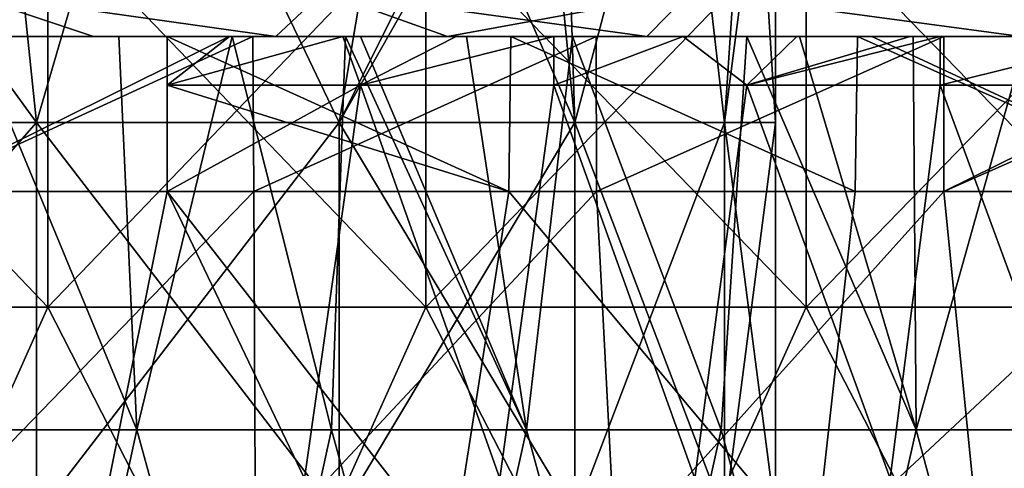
# Model space of a CAD drawing. Header units: inches. Extents: x -3.56 to 3.56, y -0.38 to 0.62.
# Tile 96 of 256: x -0.99 to -0.79, y 0.04 to 0.13. Entities that reach past the tile are written whole.
import ezdxf

# ---------------------------------------------------------------- set-up
doc = ezdxf.new("R2010")
doc.units = ezdxf.units.IN
doc.header["$LTSCALE"] = 65.185185
doc.header["$MEASUREMENT"] = 0
for name, color, linetype in [('10', 7, 'CONTINUOUS'), ('2', 7, 'CONTINUOUS'), ('36', 7, 'CONTINUOUS'), ('37', 7, 'CONTINUOUS'), ('52', 7, 'CONTINUOUS'), ('53', 7, 'CONTINUOUS'), ('54', 7, 'CONTINUOUS'), ('55', 7, 'CONTINUOUS'), ('57', 7, 'CONTINUOUS'), ('9', 7, 'CONTINUOUS')]:
    doc.layers.add(name, color=color, linetype=linetype)

msp = doc.modelspace()

# ---------------------------------------------------------------- linework, layer by layer
at = {"layer": '10', "color": 13, "linetype": 'Continuous', "true_color": 0xd67263}
for points in [[(-1.01591, 0.125, 2.14675), (-0.95179, 0.125, 2.17592), (-1.01567, 0.0935, 2.14687), (-1.01591, 0.125, 2.14675)], [(-0.95179, 0.125, 2.17592), (-0.94699, 0.125, 2.17801), (-1.01567, 0.0935, 2.14687), (-0.95179, 0.125, 2.17592)], [(-1.01567, 0.0935, 2.14687), (-0.94699, 0.125, 2.17801), (-0.94677, 0.0935, 2.17813), (-1.01567, 0.0935, 2.14687)], [(-0.89442, 0.125, -2.20011), (-0.9644, 0.125, -2.17038), (-0.89478, 0.0935, -2.2), (-0.89442, 0.125, -2.20011)], [(-0.89478, 0.0935, -2.2), (-0.9644, 0.125, -2.17038), (-0.9644, 0.11516, -2.17038), (-0.89478, 0.0935, -2.2)], [(-0.94699, 0.125, 2.17801), (-0.87702, 0.125, 2.20711), (-0.94677, 0.0935, 2.17813), (-0.94699, 0.125, 2.17801)], [(-0.94677, 0.0935, 2.17813), (-0.87702, 0.125, 2.20711), (-0.87692, 0.0935, 2.20718), (-0.94677, 0.0935, 2.17813)], [(-0.82426, 0.0935, -2.22738), (-0.89442, 0.125, -2.20011), (-0.89478, 0.0935, -2.2), (-0.82426, 0.0935, -2.22738)], [(-0.8238, 0.125, -2.22752), (-0.89442, 0.125, -2.20011), (-0.82426, 0.0935, -2.22738), (-0.8238, 0.125, -2.22752)], [(-0.87702, 0.125, 2.20711), (-0.80621, 0.125, 2.23397), (-0.87692, 0.0935, 2.20718), (-0.87702, 0.125, 2.20711)], [(-0.87692, 0.0935, 2.20718), (-0.80621, 0.125, 2.23397), (-0.80617, 0.0935, 2.23399), (-0.87692, 0.0935, 2.20718)], [(-0.7529, 0.0935, -2.2525), (-0.8238, 0.125, -2.22752), (-0.82426, 0.0935, -2.22738), (-0.7529, 0.0935, -2.2525)], [(-0.82088, 0.125, -2.2286), (-0.8238, 0.125, -2.22752), (-0.7529, 0.0935, -2.2525), (-0.82088, 0.125, -2.2286)], [(-0.75254, 0.125, -2.25261), (-0.82088, 0.125, -2.2286), (-0.7529, 0.0935, -2.2525), (-0.75254, 0.125, -2.25261)], [(-0.80621, 0.125, 2.23397), (-0.74223, 0.125, 2.25604), (-0.80617, 0.0935, 2.23399), (-0.80621, 0.125, 2.23397)], [(-0.74223, 0.125, 2.25604), (-0.73476, 0.125, 2.25848), (-0.80617, 0.0935, 2.23399), (-0.74223, 0.125, 2.25604)], [(-0.80617, 0.0935, 2.23399), (-0.73476, 0.125, 2.25848), (-0.73461, 0.0935, 2.25853), (-0.80617, 0.0935, 2.23399)], [(-0.9644, 0.0935, -2.17038), (-0.89478, 0.0935, -2.2), (-0.9644, 0.11516, -2.17038), (-0.9644, 0.0935, -2.17038)]]:
    msp.add_3dface(points, dxfattribs=at)
at = {"layer": '2', "color": 13, "linetype": 'Continuous', "true_color": 0xd67263}
for points in [[(-0.98869, 0.06998, -3.42256), (-1.0652, 0.06998, -3.39952), (-0.98869, 0.15006, -3.42256), (-0.98869, 0.06998, -3.42256)], [(-0.98869, 0.15006, -3.42256), (-1.0652, 0.06998, -3.39952), (-1.0652, 0.15006, -3.39952), (-0.98869, 0.15006, -3.42256)], [(-1.0652, 0.06998, 3.39952), (-0.98869, 0.06998, 3.42256), (-1.0652, 0.15006, 3.39952), (-1.0652, 0.06998, 3.39952)], [(-1.0652, 0.15006, 3.39952), (-0.98869, 0.06998, 3.42256), (-0.98869, 0.15006, 3.42256), (-1.0652, 0.15006, 3.39952)], [(-0.91169, 0.06998, -3.44387), (-0.98869, 0.06998, -3.42256), (-0.91169, 0.15006, -3.44387), (-0.91169, 0.06998, -3.44387)], [(-0.91169, 0.15006, -3.44387), (-0.98869, 0.06998, -3.42256), (-0.98869, 0.15006, -3.42256), (-0.91169, 0.15006, -3.44387)], [(-0.98869, 0.06998, 3.42256), (-0.91169, 0.06998, 3.44387), (-0.98869, 0.15006, 3.42256), (-0.98869, 0.06998, 3.42256)], [(-0.98869, 0.15006, 3.42256), (-0.91169, 0.06998, 3.44387), (-0.91169, 0.15006, 3.44387), (-0.98869, 0.15006, 3.42256)], [(-0.83423, 0.06998, -3.46345), (-0.91169, 0.06998, -3.44387), (-0.83423, 0.15006, -3.46345), (-0.83423, 0.06998, -3.46345)], [(-0.83423, 0.15006, -3.46345), (-0.91169, 0.06998, -3.44387), (-0.91169, 0.15006, -3.44387), (-0.83423, 0.15006, -3.46345)], [(-0.91169, 0.06998, 3.44387), (-0.83423, 0.06998, 3.46345), (-0.91169, 0.15006, 3.44387), (-0.91169, 0.06998, 3.44387)], [(-0.91169, 0.15006, 3.44387), (-0.83423, 0.06998, 3.46345), (-0.83423, 0.15006, 3.46345), (-0.91169, 0.15006, 3.44387)], [(-0.75635, 0.06998, -3.48128), (-0.83423, 0.06998, -3.46345), (-0.75635, 0.15006, -3.48128), (-0.75635, 0.06998, -3.48128)], [(-0.75635, 0.15006, -3.48128), (-0.83423, 0.06998, -3.46345), (-0.83423, 0.15006, -3.46345), (-0.75635, 0.15006, -3.48128)], [(-0.83423, 0.06998, 3.46345), (-0.75635, 0.06998, 3.48128), (-0.83423, 0.15006, 3.46345), (-0.83423, 0.06998, 3.46345)], [(-0.83423, 0.15006, 3.46345), (-0.75635, 0.06998, 3.48128), (-0.75635, 0.15006, 3.48128), (-0.83423, 0.15006, 3.46345)], [(-0.98869, 0.06998, -3.42256), (-1.02457, -0.0101, -3.41199), (-1.0652, 0.06998, -3.39952), (-0.98869, 0.06998, -3.42256)], [(-1.0652, 0.06998, 3.39952), (-1.02457, -0.0101, 3.41199), (-0.98869, 0.06998, 3.42256), (-1.0652, 0.06998, 3.39952)], [(-0.94776, -0.0101, -3.43412), (-1.02457, -0.0101, -3.41199), (-0.98869, 0.06998, -3.42256), (-0.94776, -0.0101, -3.43412)], [(-1.02457, -0.0101, 3.41199), (-0.94776, -0.0101, 3.43412), (-0.98869, 0.06998, 3.42256), (-1.02457, -0.0101, 3.41199)], [(-0.91169, 0.06998, -3.44387), (-0.94776, -0.0101, -3.43412), (-0.98869, 0.06998, -3.42256), (-0.91169, 0.06998, -3.44387)], [(-0.98869, 0.06998, 3.42256), (-0.94776, -0.0101, 3.43412), (-0.91169, 0.06998, 3.44387), (-0.98869, 0.06998, 3.42256)], [(-0.87046, -0.0101, -3.45452), (-0.94776, -0.0101, -3.43412), (-0.91169, 0.06998, -3.44387), (-0.87046, -0.0101, -3.45452)], [(-0.94776, -0.0101, 3.43412), (-0.87046, -0.0101, 3.45452), (-0.91169, 0.06998, 3.44387), (-0.94776, -0.0101, 3.43412)], [(-0.83423, 0.06998, -3.46345), (-0.87046, -0.0101, -3.45452), (-0.91169, 0.06998, -3.44387), (-0.83423, 0.06998, -3.46345)], [(-0.91169, 0.06998, 3.44387), (-0.87046, -0.0101, 3.45452), (-0.83423, 0.06998, 3.46345), (-0.91169, 0.06998, 3.44387)], [(-0.79273, -0.0101, -3.47318), (-0.87046, -0.0101, -3.45452), (-0.83423, 0.06998, -3.46345), (-0.79273, -0.0101, -3.47318)], [(-0.87046, -0.0101, 3.45452), (-0.79273, -0.0101, 3.47318), (-0.83423, 0.06998, 3.46345), (-0.87046, -0.0101, 3.45452)], [(-0.75635, 0.06998, -3.48128), (-0.79273, -0.0101, -3.47318), (-0.83423, 0.06998, -3.46345), (-0.75635, 0.06998, -3.48128)], [(-0.83423, 0.06998, 3.46345), (-0.79273, -0.0101, 3.47318), (-0.75635, 0.06998, 3.48128), (-0.83423, 0.06998, 3.46345)]]:
    msp.add_3dface(points, dxfattribs=at)
at = {"layer": '36', "color": 13, "linetype": 'Continuous', "true_color": 0xd67263}
for points in [[(-1.04925, 0.1875, -3.2695), (-1.06133, 0.1075, -3.27154), (-0.99101, 0.1075, -3.25089), (-1.04925, 0.1875, -3.2695)], [(-0.99936, 0.1875, -3.25452), (-1.04925, 0.1875, -3.2695), (-0.99101, 0.1075, -3.25089), (-0.99936, 0.1875, -3.25452)], [(-0.96765, 0.1875, -3.23871), (-0.99936, 0.1875, -3.25452), (-0.99101, 0.1075, -3.25089), (-0.96765, 0.1875, -3.23871)], [(-0.96765, 0.1875, -3.23871), (-0.99101, 0.1075, -3.25089), (-0.92935, 0.1075, -3.21127), (-0.96765, 0.1875, -3.23871)], [(-0.91598, 0.1875, -3.19879), (-0.96765, 0.1875, -3.23871), (-0.92935, 0.1075, -3.21127), (-0.91598, 0.1875, -3.19879)], [(-0.91598, 0.1875, -3.19879), (-0.92935, 0.1075, -3.21127), (-0.88135, 0.1075, -3.15588), (-0.91598, 0.1875, -3.19879)], [(-0.88928, 0.1875, -3.16748), (-0.91598, 0.1875, -3.19879), (-0.88135, 0.1075, -3.15588), (-0.88928, 0.1875, -3.16748)], [(-0.88385, 0.1875, -3.15968), (-0.88928, 0.1875, -3.16748), (-0.88135, 0.1075, -3.15588), (-0.88385, 0.1875, -3.15968)], [(-0.86009, 0.1875, -3.11514), (-0.88385, 0.1875, -3.15968), (-0.88135, 0.1075, -3.15588), (-0.86009, 0.1875, -3.11514)], [(-0.86009, 0.1875, -3.11514), (-0.88135, 0.1075, -3.15588), (-0.85091, 0.1075, -3.08921), (-0.86009, 0.1875, -3.11514)], [(-0.8455, 0.1875, -3.06717), (-0.86009, 0.1875, -3.11514), (-0.85091, 0.1075, -3.08921), (-0.8455, 0.1875, -3.06717)], [(-0.84048, 0.1075, -3.01666), (-0.8455, 0.1875, -3.06717), (-0.85091, 0.1075, -3.08921), (-0.84048, 0.1075, -3.01666)], [(-0.84048, 0.1875, -3.01666), (-0.8455, 0.1875, -3.06717), (-0.84048, 0.1075, -3.01666), (-0.84048, 0.1875, -3.01666)], [(-1.06133, 0.02742, -3.27154), (-0.99101, 0.02742, -3.25089), (-1.06133, 0.1075, -3.27154), (-1.06133, 0.02742, -3.27154)], [(-1.06133, 0.1075, -3.27154), (-0.99101, 0.02742, -3.25089), (-0.99101, 0.1075, -3.25089), (-1.06133, 0.1075, -3.27154)], [(-0.99101, 0.02742, -3.25089), (-0.92935, 0.02742, -3.21127), (-0.99101, 0.1075, -3.25089), (-0.99101, 0.02742, -3.25089)], [(-0.99101, 0.1075, -3.25089), (-0.92935, 0.02742, -3.21127), (-0.92935, 0.1075, -3.21127), (-0.99101, 0.1075, -3.25089)], [(-0.92935, 0.02742, -3.21127), (-0.88135, 0.02742, -3.15588), (-0.92935, 0.1075, -3.21127), (-0.92935, 0.02742, -3.21127)], [(-0.92935, 0.1075, -3.21127), (-0.88135, 0.02742, -3.15588), (-0.88135, 0.1075, -3.15588), (-0.92935, 0.1075, -3.21127)], [(-0.88135, 0.02742, -3.15588), (-0.85091, 0.02742, -3.08921), (-0.88135, 0.1075, -3.15588), (-0.88135, 0.02742, -3.15588)], [(-0.88135, 0.1075, -3.15588), (-0.85091, 0.02742, -3.08921), (-0.85091, 0.1075, -3.08921), (-0.88135, 0.1075, -3.15588)], [(-0.85091, 0.02742, -3.08921), (-0.84048, 0.02742, -3.01666), (-0.85091, 0.1075, -3.08921), (-0.85091, 0.02742, -3.08921)], [(-0.84048, 0.02742, -3.01666), (-0.84048, 0.1075, -3.01666), (-0.85091, 0.1075, -3.08921), (-0.84048, 0.02742, -3.01666)]]:
    msp.add_3dface(points, dxfattribs=at)
at = {"layer": '37', "color": 13, "linetype": 'Continuous', "true_color": 0xd67263}
for points in [[(-0.99936, 0.1875, -2.7788), (-0.99101, 0.1075, -2.78243), (-1.06133, 0.1075, -2.76178), (-0.99936, 0.1875, -2.7788)], [(-0.99936, 0.1875, -2.7788), (-0.96765, 0.1875, -2.79461), (-0.99101, 0.1075, -2.78243), (-0.99936, 0.1875, -2.7788)], [(-0.96765, 0.1875, -2.79461), (-0.92935, 0.1075, -2.82206), (-0.99101, 0.1075, -2.78243), (-0.96765, 0.1875, -2.79461)], [(-0.96765, 0.1875, -2.79461), (-0.91598, 0.1875, -2.83453), (-0.92935, 0.1075, -2.82206), (-0.96765, 0.1875, -2.79461)], [(-0.91598, 0.1875, -2.83453), (-0.88928, 0.1875, -2.86584), (-0.92935, 0.1075, -2.82206), (-0.91598, 0.1875, -2.83453)], [(-0.88928, 0.1875, -2.86584), (-0.88385, 0.1875, -2.87365), (-0.92935, 0.1075, -2.82206), (-0.88928, 0.1875, -2.86584)], [(-0.88385, 0.1875, -2.87365), (-0.88135, 0.1075, -2.87745), (-0.92935, 0.1075, -2.82206), (-0.88385, 0.1875, -2.87365)], [(-0.88385, 0.1875, -2.87365), (-0.86009, 0.1875, -2.91819), (-0.88135, 0.1075, -2.87745), (-0.88385, 0.1875, -2.87365)], [(-0.86009, 0.1875, -2.91819), (-0.85091, 0.1075, -2.94412), (-0.88135, 0.1075, -2.87745), (-0.86009, 0.1875, -2.91819)], [(-0.86009, 0.1875, -2.91819), (-0.8455, 0.1875, -2.96616), (-0.85091, 0.1075, -2.94412), (-0.86009, 0.1875, -2.91819)], [(-0.8455, 0.1875, -2.96616), (-0.84048, 0.1875, -3.01666), (-0.85091, 0.1075, -2.94412), (-0.8455, 0.1875, -2.96616)], [(-0.84048, 0.1875, -3.01666), (-0.84048, 0.1075, -3.01666), (-0.85091, 0.1075, -2.94412), (-0.84048, 0.1875, -3.01666)], [(-0.99101, 0.02742, -2.78243), (-1.06133, 0.02742, -2.76178), (-0.99101, 0.1075, -2.78243), (-0.99101, 0.02742, -2.78243)], [(-0.99101, 0.1075, -2.78243), (-1.06133, 0.02742, -2.76178), (-1.06133, 0.1075, -2.76178), (-0.99101, 0.1075, -2.78243)], [(-0.92935, 0.02742, -2.82206), (-0.99101, 0.02742, -2.78243), (-0.92935, 0.1075, -2.82206), (-0.92935, 0.02742, -2.82206)], [(-0.92935, 0.1075, -2.82206), (-0.99101, 0.02742, -2.78243), (-0.99101, 0.1075, -2.78243), (-0.92935, 0.1075, -2.82206)], [(-0.88135, 0.02742, -2.87745), (-0.92935, 0.02742, -2.82206), (-0.88135, 0.1075, -2.87745), (-0.88135, 0.02742, -2.87745)], [(-0.88135, 0.1075, -2.87745), (-0.92935, 0.02742, -2.82206), (-0.92935, 0.1075, -2.82206), (-0.88135, 0.1075, -2.87745)], [(-0.85091, 0.02742, -2.94412), (-0.88135, 0.02742, -2.87745), (-0.85091, 0.1075, -2.94412), (-0.85091, 0.02742, -2.94412)], [(-0.85091, 0.1075, -2.94412), (-0.88135, 0.02742, -2.87745), (-0.88135, 0.1075, -2.87745), (-0.85091, 0.1075, -2.94412)], [(-0.84048, 0.1075, -3.01666), (-0.84048, 0.02742, -3.01666), (-0.85091, 0.02742, -2.94412), (-0.84048, 0.1075, -3.01666)], [(-0.84048, 0.1075, -3.01666), (-0.85091, 0.02742, -2.94412), (-0.85091, 0.1075, -2.94412), (-0.84048, 0.1075, -3.01666)]]:
    msp.add_3dface(points, dxfattribs=at)
at = {"layer": '52', "color": 13, "linetype": 'Continuous', "true_color": 0xd67263}
for points in [[(-1.01696, 0.125, -2.45385), (-0.97942, 0.125, -2.46907), (-1.0066, 0.13415, -2.482), (-1.01696, 0.125, -2.45385)], [(-0.97942, 0.125, -2.46907), (-0.94226, 0.125, -2.48348), (-1.0066, 0.13415, -2.482), (-0.97942, 0.125, -2.46907)], [(-0.94226, 0.125, -2.48348), (-0.9326, 0.13415, -2.51074), (-1.0066, 0.13415, -2.482), (-0.94226, 0.125, -2.48348)], [(-0.94226, 0.125, -2.48348), (-0.86668, 0.125, -2.51086), (-0.9326, 0.13415, -2.51074), (-0.94226, 0.125, -2.48348)], [(-0.86668, 0.125, -2.51086), (-0.85779, 0.13415, -2.53727), (-0.9326, 0.13415, -2.51074), (-0.86668, 0.125, -2.51086)], [(-0.86668, 0.125, -2.51086), (-0.79042, 0.125, -2.53592), (-0.85779, 0.13415, -2.53727), (-0.86668, 0.125, -2.51086)], [(-0.79042, 0.125, -2.53592), (-0.78223, 0.13415, -2.56157), (-0.85779, 0.13415, -2.53727), (-0.79042, 0.125, -2.53592)]]:
    msp.add_3dface(points, dxfattribs=at)
at = {"layer": '53', "color": 13, "linetype": 'Continuous', "true_color": 0xd67263}
for points in [[(-0.94226, 0.125, 2.48348), (-1.01696, 0.125, 2.45385), (-1.0066, 0.13415, 2.482), (-0.94226, 0.125, 2.48348)], [(-0.94226, 0.125, 2.48348), (-1.0066, 0.13415, 2.482), (-0.9326, 0.13415, 2.51074), (-0.94226, 0.125, 2.48348)], [(-0.90733, 0.125, 2.49645), (-0.94226, 0.125, 2.48348), (-0.9326, 0.13415, 2.51074), (-0.90733, 0.125, 2.49645)], [(-0.90733, 0.125, 2.49645), (-0.9326, 0.13415, 2.51074), (-0.85779, 0.13415, 2.53727), (-0.90733, 0.125, 2.49645)], [(-0.86668, 0.125, 2.51086), (-0.90733, 0.125, 2.49645), (-0.85779, 0.13415, 2.53727), (-0.86668, 0.125, 2.51086)], [(-0.79042, 0.125, 2.53592), (-0.86668, 0.125, 2.51086), (-0.85779, 0.13415, 2.53727), (-0.79042, 0.125, 2.53592)], [(-0.79042, 0.125, 2.53592), (-0.85779, 0.13415, 2.53727), (-0.78223, 0.13415, 2.56157), (-0.79042, 0.125, 2.53592)]]:
    msp.add_3dface(points, dxfattribs=at)
at = {"layer": '54', "color": 13, "linetype": 'Continuous', "true_color": 0xd67263}
for points in [[(-1.01567, 0.0935, 2.14687), (-0.94677, 0.0935, 2.17813), (-1.01877, 0.01924, 2.17829), (-1.01567, 0.0935, 2.14687)], [(-1.01877, 0.01924, 2.17829), (-0.94677, 0.0935, 2.17813), (-0.94644, 0.01924, 2.21068), (-1.01877, 0.01924, 2.17829)], [(-0.90644, 0.01924, -2.22737), (-0.9644, 0.0935, -2.17038), (-0.97615, 0.03514, -2.19074), (-0.90644, 0.01924, -2.22737)], [(-0.89478, 0.0935, -2.2), (-0.9644, 0.0935, -2.17038), (-0.90644, 0.01924, -2.22737), (-0.89478, 0.0935, -2.2)], [(-0.94677, 0.0935, 2.17813), (-0.87692, 0.0935, 2.20718), (-0.94644, 0.01924, 2.21068), (-0.94677, 0.0935, 2.17813)], [(-0.94644, 0.01924, 2.21068), (-0.87692, 0.0935, 2.20718), (-0.87308, 0.01924, 2.24066), (-0.94644, 0.01924, 2.21068)], [(-0.83255, 0.01924, -2.25603), (-0.89478, 0.0935, -2.2), (-0.90644, 0.01924, -2.22737), (-0.83255, 0.01924, -2.25603)], [(-0.82426, 0.0935, -2.22738), (-0.89478, 0.0935, -2.2), (-0.83255, 0.01924, -2.25603), (-0.82426, 0.0935, -2.22738)], [(-0.87692, 0.0935, 2.20718), (-0.80617, 0.0935, 2.23399), (-0.87308, 0.01924, 2.24066), (-0.87692, 0.0935, 2.20718)], [(-0.87308, 0.01924, 2.24066), (-0.80617, 0.0935, 2.23399), (-0.79877, 0.01924, 2.26822), (-0.87308, 0.01924, 2.24066)], [(-0.7529, 0.0935, -2.2525), (-0.82426, 0.0935, -2.22738), (-0.83255, 0.01924, -2.25603), (-0.7529, 0.0935, -2.2525)], [(-0.75776, 0.01924, -2.28224), (-0.7529, 0.0935, -2.2525), (-0.83255, 0.01924, -2.25603), (-0.75776, 0.01924, -2.28224)], [(-0.80617, 0.0935, 2.23399), (-0.73461, 0.0935, 2.25853), (-0.79877, 0.01924, 2.26822), (-0.80617, 0.0935, 2.23399)], [(-0.79877, 0.01924, 2.26822), (-0.73461, 0.0935, 2.25853), (-0.72359, 0.01924, 2.29331), (-0.79877, 0.01924, 2.26822)]]:
    msp.add_3dface(points, dxfattribs=at)
at = {"layer": '55', "color": 13, "linetype": 'Continuous', "true_color": 0xd67263}
for points in [[(-0.9706, 0.045, -1.18113), (-1.00377, 0.125, -1.23859), (-1.01029, 0.045, -1.24987), (-0.9706, 0.045, -1.18113)], [(-0.97428, 0.125, -1.18751), (-1.00377, 0.125, -1.23859), (-0.9706, 0.045, -1.18113), (-0.97428, 0.125, -1.18751)], [(-0.95117, 0.125, -1.14747), (-0.97428, 0.125, -1.18751), (-0.9706, 0.045, -1.18113), (-0.95117, 0.125, -1.14747)], [(-0.93091, 0.045, -1.11238), (-0.95117, 0.125, -1.14747), (-0.9706, 0.045, -1.18113), (-0.93091, 0.045, -1.11238)], [(-0.92805, 0.125, -1.10743), (-0.95117, 0.125, -1.14747), (-0.93091, 0.045, -1.11238), (-0.92805, 0.125, -1.10743)], [(-0.89122, 0.045, -1.04364), (-0.92805, 0.125, -1.10743), (-0.93091, 0.045, -1.11238), (-0.89122, 0.045, -1.04364)], [(-0.92505, 0.125, -1.10223), (-0.92805, 0.125, -1.10743), (-0.89122, 0.045, -1.04364), (-0.92505, 0.125, -1.10223)], [(-0.90343, 0.125, -1.06479), (-0.92505, 0.125, -1.10223), (-0.89122, 0.045, -1.04364), (-0.90343, 0.125, -1.06479)], [(-0.88182, 0.125, -1.02735), (-0.90343, 0.125, -1.06479), (-0.89122, 0.045, -1.04364), (-0.88182, 0.125, -1.02735)], [(-0.85153, 0.045, -0.9749), (-0.88182, 0.125, -1.02735), (-0.89122, 0.045, -1.04364), (-0.85153, 0.045, -0.9749)], [(-0.84632, 0.125, -0.96587), (-0.88182, 0.125, -1.02735), (-0.85153, 0.045, -0.9749), (-0.84632, 0.125, -0.96587)], [(-0.81184, 0.045, -0.90615), (-0.84632, 0.125, -0.96587), (-0.85153, 0.045, -0.9749), (-0.81184, 0.045, -0.90615)], [(-0.83558, 0.125, -0.94727), (-0.84632, 0.125, -0.96587), (-0.81184, 0.045, -0.90615), (-0.83558, 0.125, -0.94727)], [(-0.81246, 0.125, -0.90723), (-0.83558, 0.125, -0.94727), (-0.81184, 0.045, -0.90615), (-0.81246, 0.125, -0.90723)], [(-0.78935, 0.125, -0.86719), (-0.81246, 0.125, -0.90723), (-0.81184, 0.045, -0.90615), (-0.78935, 0.125, -0.86719)], [(-0.77215, 0.045, -0.83741), (-0.78935, 0.125, -0.86719), (-0.81184, 0.045, -0.90615), (-0.77215, 0.045, -0.83741)], [(-1.02763, -0.03508, -1.27992), (-0.98807, -0.03508, -1.21138), (-1.01029, 0.045, -1.24987), (-1.02763, -0.03508, -1.27992)], [(-0.98807, -0.03508, -1.21138), (-0.9706, 0.045, -1.18113), (-1.01029, 0.045, -1.24987), (-0.98807, -0.03508, -1.21138)], [(-0.98807, -0.03508, -1.21138), (-0.9485, -0.03508, -1.14285), (-0.9706, 0.045, -1.18113), (-0.98807, -0.03508, -1.21138)], [(-0.9485, -0.03508, -1.14285), (-0.93091, 0.045, -1.11238), (-0.9706, 0.045, -1.18113), (-0.9485, -0.03508, -1.14285)], [(-0.9485, -0.03508, -1.14285), (-0.90893, -0.03508, -1.07432), (-0.93091, 0.045, -1.11238), (-0.9485, -0.03508, -1.14285)], [(-0.90893, -0.03508, -1.07432), (-0.89122, 0.045, -1.04364), (-0.93091, 0.045, -1.11238), (-0.90893, -0.03508, -1.07432)], [(-0.90893, -0.03508, -1.07432), (-0.86937, -0.03508, -1.00579), (-0.89122, 0.045, -1.04364), (-0.90893, -0.03508, -1.07432)], [(-0.86937, -0.03508, -1.00579), (-0.85153, 0.045, -0.9749), (-0.89122, 0.045, -1.04364), (-0.86937, -0.03508, -1.00579)], [(-0.86937, -0.03508, -1.00579), (-0.8298, -0.03508, -0.93725), (-0.85153, 0.045, -0.9749), (-0.86937, -0.03508, -1.00579)], [(-0.8298, -0.03508, -0.93725), (-0.81184, 0.045, -0.90615), (-0.85153, 0.045, -0.9749), (-0.8298, -0.03508, -0.93725)], [(-0.8298, -0.03508, -0.93725), (-0.79023, -0.03508, -0.86872), (-0.81184, 0.045, -0.90615), (-0.8298, -0.03508, -0.93725)], [(-0.79023, -0.03508, -0.86872), (-0.77215, 0.045, -0.83741), (-0.81184, 0.045, -0.90615), (-0.79023, -0.03508, -0.86872)]]:
    msp.add_3dface(points, dxfattribs=at)
at = {"layer": '57', "color": 13, "linetype": 'Continuous', "true_color": 0xd67263}
for points in [[(-0.9644, 0.125, -2.17038), (-0.95174, 0.125, -2.14847), (-0.9644, 0.11516, -2.17038), (-0.9644, 0.125, -2.17038)], [(-0.95174, 0.125, -2.14847), (-0.92863, 0.125, -2.10843), (-0.9644, 0.11516, -2.17038), (-0.95174, 0.125, -2.14847)], [(-0.9644, 0.11516, -2.17038), (-0.92863, 0.125, -2.10843), (-0.92503, 0.11516, -2.1022), (-0.9644, 0.11516, -2.17038)], [(-0.92863, 0.125, -2.10843), (-0.90551, 0.125, -2.06839), (-0.92503, 0.11516, -2.1022), (-0.92863, 0.125, -2.10843)], [(-0.90551, 0.125, -2.06839), (-0.88567, 0.125, -2.03402), (-0.92503, 0.11516, -2.1022), (-0.90551, 0.125, -2.06839)], [(-0.88567, 0.125, -2.03402), (-0.88567, 0.11516, -2.03402), (-0.92503, 0.11516, -2.1022), (-0.88567, 0.125, -2.03402)], [(-0.88567, 0.125, -2.03402), (-0.85928, 0.125, -1.98831), (-0.88567, 0.11516, -2.03402), (-0.88567, 0.125, -2.03402)], [(-0.85928, 0.125, -1.98831), (-0.84631, 0.11516, -1.96585), (-0.88567, 0.11516, -2.03402), (-0.85928, 0.125, -1.98831)], [(-0.85928, 0.125, -1.98831), (-0.83616, 0.125, -1.94827), (-0.84631, 0.11516, -1.96585), (-0.85928, 0.125, -1.98831)], [(-0.83616, 0.125, -1.94827), (-0.81304, 0.125, -1.90823), (-0.84631, 0.11516, -1.96585), (-0.83616, 0.125, -1.94827)], [(-0.81304, 0.125, -1.90823), (-0.80694, 0.125, -1.89767), (-0.84631, 0.11516, -1.96585), (-0.81304, 0.125, -1.90823)], [(-0.80694, 0.125, -1.89767), (-0.80694, 0.11516, -1.89767), (-0.84631, 0.11516, -1.96585), (-0.80694, 0.125, -1.89767)], [(-0.80694, 0.125, -1.89767), (-0.76681, 0.125, -1.82815), (-0.80694, 0.11516, -1.89767), (-0.80694, 0.125, -1.89767)], [(-0.76681, 0.125, -1.82815), (-0.76758, 0.11516, -1.82949), (-0.80694, 0.11516, -1.89767), (-0.76681, 0.125, -1.82815)], [(-0.9644, 0.0935, -2.17038), (-0.9644, 0.11516, -2.17038), (-0.92503, 0.11516, -2.1022), (-0.9644, 0.0935, -2.17038)], [(-0.9644, 0.0935, -2.17038), (-0.92503, 0.11516, -2.1022), (-0.93641, 0.03508, -2.12191), (-0.9644, 0.0935, -2.17038)], [(-0.93641, 0.03508, -2.12191), (-0.92503, 0.11516, -2.1022), (-0.89665, 0.03508, -2.05305), (-0.93641, 0.03508, -2.12191)], [(-0.92503, 0.11516, -2.1022), (-0.88567, 0.11516, -2.03402), (-0.89665, 0.03508, -2.05305), (-0.92503, 0.11516, -2.1022)], [(-0.89665, 0.03508, -2.05305), (-0.88567, 0.11516, -2.03402), (-0.8569, 0.03508, -1.98419), (-0.89665, 0.03508, -2.05305)], [(-0.88567, 0.11516, -2.03402), (-0.84631, 0.11516, -1.96585), (-0.8569, 0.03508, -1.98419), (-0.88567, 0.11516, -2.03402)], [(-0.8569, 0.03508, -1.98419), (-0.84631, 0.11516, -1.96585), (-0.81714, 0.03508, -1.91533), (-0.8569, 0.03508, -1.98419)], [(-0.84631, 0.11516, -1.96585), (-0.80694, 0.11516, -1.89767), (-0.81714, 0.03508, -1.91533), (-0.84631, 0.11516, -1.96585)], [(-0.81714, 0.03508, -1.91533), (-0.80694, 0.11516, -1.89767), (-0.77739, 0.03508, -1.84647), (-0.81714, 0.03508, -1.91533)], [(-0.80694, 0.11516, -1.89767), (-0.76758, 0.11516, -1.82949), (-0.77739, 0.03508, -1.84647), (-0.80694, 0.11516, -1.89767)], [(-0.97615, 0.03514, -2.19074), (-0.9644, 0.0935, -2.17038), (-0.93641, 0.03508, -2.12191), (-0.97615, 0.03514, -2.19074)]]:
    msp.add_3dface(points, dxfattribs=at)
at = {"layer": '9', "color": 13, "linetype": 'Continuous', "true_color": 0xd67263}
for points in [[(-0.98895, 0.125, -1.58791), (-1.03518, 0.125, -1.66799), (-1.06112, 0.125, -1.58791), (-0.98895, 0.125, -1.58791)], [(-0.98895, 0.125, -1.58791), (-1.06112, 0.125, -1.58791), (-1.01488, 0.125, -1.50783), (-0.98895, 0.125, -1.58791)], [(-0.98157, 0.125, -2.06839), (-1.02798, 0.125, -2.14847), (-1.05762, 0.125, -2.06839), (-0.98157, 0.125, -2.06839)], [(-0.98157, 0.125, -2.06839), (-1.05762, 0.125, -2.06839), (-1.00962, 0.125, -1.98831), (-0.98157, 0.125, -2.06839)], [(-0.98331, 0.125, -1.82815), (-1.02955, 0.125, -1.90823), (-1.05548, 0.125, -1.82815), (-0.98331, 0.125, -1.82815)], [(-0.98331, 0.125, -1.82815), (-1.05548, 0.125, -1.82815), (-1.00925, 0.125, -1.74807), (-0.98331, 0.125, -1.82815)], [(-1.05504, 0.125, -2.22855), (-1.02798, 0.125, -2.14847), (-0.97698, 0.125, -2.22855), (-1.05504, 0.125, -2.22855)], [(-1.05504, 0.125, -2.22855), (-0.97698, 0.125, -2.22855), (-1.01063, 0.125, -2.30863), (-1.05504, 0.125, -2.22855)], [(-0.96865, 0.125, -1.42775), (-1.01488, 0.125, -1.50783), (-1.04082, 0.125, -1.42775), (-0.96865, 0.125, -1.42775)], [(-0.96865, 0.125, -1.42775), (-1.04082, 0.125, -1.42775), (-0.99458, 0.125, -1.34767), (-0.96865, 0.125, -1.42775)], [(-0.95966, 0.125, 2.33601), (-1.03533, 0.125, 2.25593), (-1.03568, 0.125, 2.33601), (-0.95966, 0.125, 2.33601)], [(-0.95966, 0.125, 2.33601), (-1.03568, 0.125, 2.33601), (-1.02448, 0.125, 2.41609), (-0.95966, 0.125, 2.33601)], [(-0.96205, 0.125, 2.25593), (-1.02319, 0.125, 2.17585), (-1.03533, 0.125, 2.25593), (-0.96205, 0.125, 2.25593)], [(-0.96205, 0.125, 2.25593), (-1.03533, 0.125, 2.25593), (-0.95966, 0.125, 2.33601), (-0.96205, 0.125, 2.25593)], [(-0.96301, 0.125, -1.66799), (-1.00925, 0.125, -1.74807), (-1.03518, 0.125, -1.66799), (-0.96301, 0.125, -1.66799)], [(-0.96301, 0.125, -1.66799), (-1.03518, 0.125, -1.66799), (-0.98895, 0.125, -1.58791), (-0.96301, 0.125, -1.66799)], [(-0.95738, 0.125, -1.90823), (-1.00962, 0.125, -1.98831), (-1.02955, 0.125, -1.90823), (-0.95738, 0.125, -1.90823)], [(-0.95738, 0.125, -1.90823), (-1.02955, 0.125, -1.90823), (-0.98331, 0.125, -1.82815), (-0.95738, 0.125, -1.90823)], [(-0.95174, 0.125, -2.14847), (-0.9644, 0.125, -2.17038), (-1.02798, 0.125, -2.14847), (-0.95174, 0.125, -2.14847)], [(-1.02798, 0.125, -2.14847), (-0.9644, 0.125, -2.17038), (-0.97698, 0.125, -2.22855), (-1.02798, 0.125, -2.14847)], [(-0.95174, 0.125, -2.14847), (-1.02798, 0.125, -2.14847), (-0.98157, 0.125, -2.06839), (-0.95174, 0.125, -2.14847)], [(-0.94567, 0.125, 2.41609), (-0.95966, 0.125, 2.33601), (-1.02448, 0.125, 2.41609), (-0.94567, 0.125, 2.41609)], [(-0.94567, 0.125, 2.41609), (-1.02448, 0.125, 2.41609), (-1.01696, 0.125, 2.45385), (-0.94567, 0.125, 2.41609)], [(-0.95179, 0.125, 2.17592), (-1.01591, 0.125, 2.14675), (-1.02319, 0.125, 2.17585), (-0.95179, 0.125, 2.17592)], [(-0.95179, 0.125, 2.17592), (-1.02319, 0.125, 2.17585), (-0.96205, 0.125, 2.25593), (-0.95179, 0.125, 2.17592)], [(-0.94835, 0.125, -1.26759), (-0.99458, 0.125, -1.34767), (-1.02052, 0.125, -1.26759), (-0.94835, 0.125, -1.26759)], [(-0.94835, 0.125, -1.26759), (-1.02052, 0.125, -1.26759), (-1.00377, 0.125, -1.23859), (-0.94835, 0.125, -1.26759)], [(-1.01696, 0.125, -2.45385), (-1.00681, 0.125, -2.38871), (-0.97942, 0.125, -2.46907), (-1.01696, 0.125, -2.45385)], [(-0.94226, 0.125, 2.48348), (-0.94567, 0.125, 2.41609), (-1.01696, 0.125, 2.45385), (-0.94226, 0.125, 2.48348)], [(-0.94271, 0.125, -1.50783), (-0.98895, 0.125, -1.58791), (-1.01488, 0.125, -1.50783), (-0.94271, 0.125, -1.50783)], [(-0.94271, 0.125, -1.50783), (-1.01488, 0.125, -1.50783), (-0.96865, 0.125, -1.42775), (-0.94271, 0.125, -1.50783)], [(-1.01063, 0.125, -2.30863), (-0.97698, 0.125, -2.22855), (-0.93492, 0.125, -2.30863), (-1.01063, 0.125, -2.30863)], [(-1.01063, 0.125, -2.30863), (-0.93492, 0.125, -2.30863), (-1.00681, 0.125, -2.38871), (-1.01063, 0.125, -2.30863)], [(-0.93445, 0.125, -1.98831), (-0.98157, 0.125, -2.06839), (-1.00962, 0.125, -1.98831), (-0.93445, 0.125, -1.98831)], [(-0.93445, 0.125, -1.98831), (-1.00962, 0.125, -1.98831), (-0.95738, 0.125, -1.90823), (-0.93445, 0.125, -1.98831)], [(-0.93708, 0.125, -1.74807), (-0.98331, 0.125, -1.82815), (-1.00925, 0.125, -1.74807), (-0.93708, 0.125, -1.74807)], [(-0.93708, 0.125, -1.74807), (-1.00925, 0.125, -1.74807), (-0.96301, 0.125, -1.66799), (-0.93708, 0.125, -1.74807)], [(-1.00681, 0.125, -2.38871), (-0.93492, 0.125, -2.30863), (-0.92937, 0.125, -2.38871), (-1.00681, 0.125, -2.38871)], [(-1.00681, 0.125, -2.38871), (-0.92937, 0.125, -2.38871), (-0.97942, 0.125, -2.46907), (-1.00681, 0.125, -2.38871)], [(-0.97428, 0.125, -1.18751), (-0.94835, 0.125, -1.26759), (-1.00377, 0.125, -1.23859), (-0.97428, 0.125, -1.18751)], [(-0.92242, 0.125, -1.34767), (-0.96865, 0.125, -1.42775), (-0.99458, 0.125, -1.34767), (-0.92242, 0.125, -1.34767)], [(-0.92242, 0.125, -1.34767), (-0.99458, 0.125, -1.34767), (-0.94835, 0.125, -1.26759), (-0.92242, 0.125, -1.34767)], [(-0.91678, 0.125, -1.58791), (-0.96301, 0.125, -1.66799), (-0.98895, 0.125, -1.58791), (-0.91678, 0.125, -1.58791)], [(-0.91678, 0.125, -1.58791), (-0.98895, 0.125, -1.58791), (-0.94271, 0.125, -1.50783), (-0.91678, 0.125, -1.58791)], [(-0.91115, 0.125, -1.82815), (-0.95738, 0.125, -1.90823), (-0.98331, 0.125, -1.82815), (-0.91115, 0.125, -1.82815)], [(-0.91115, 0.125, -1.82815), (-0.98331, 0.125, -1.82815), (-0.93708, 0.125, -1.74807), (-0.91115, 0.125, -1.82815)], [(-0.95174, 0.125, -2.14847), (-0.98157, 0.125, -2.06839), (-0.92863, 0.125, -2.10843), (-0.95174, 0.125, -2.14847)], [(-0.90551, 0.125, -2.06839), (-0.92863, 0.125, -2.10843), (-0.98157, 0.125, -2.06839), (-0.90551, 0.125, -2.06839)], [(-0.90551, 0.125, -2.06839), (-0.98157, 0.125, -2.06839), (-0.93445, 0.125, -1.98831), (-0.90551, 0.125, -2.06839)], [(-0.97942, 0.125, -2.46907), (-0.92937, 0.125, -2.38871), (-0.90095, 0.125, -2.46879), (-0.97942, 0.125, -2.46907)], [(-0.97942, 0.125, -2.46907), (-0.90095, 0.125, -2.46879), (-0.94226, 0.125, -2.48348), (-0.97942, 0.125, -2.46907)], [(-0.97698, 0.125, -2.22855), (-0.9644, 0.125, -2.17038), (-0.89893, 0.125, -2.22855), (-0.97698, 0.125, -2.22855)], [(-0.97698, 0.125, -2.22855), (-0.89893, 0.125, -2.22855), (-0.93492, 0.125, -2.30863), (-0.97698, 0.125, -2.22855)], [(-0.90212, 0.125, -1.18751), (-0.94835, 0.125, -1.26759), (-0.97428, 0.125, -1.18751), (-0.90212, 0.125, -1.18751)], [(-0.90212, 0.125, -1.18751), (-0.97428, 0.125, -1.18751), (-0.95117, 0.125, -1.14747), (-0.90212, 0.125, -1.18751)], [(-0.89648, 0.125, -1.42775), (-0.94271, 0.125, -1.50783), (-0.96865, 0.125, -1.42775), (-0.89648, 0.125, -1.42775)], [(-0.89648, 0.125, -1.42775), (-0.96865, 0.125, -1.42775), (-0.92242, 0.125, -1.34767), (-0.89648, 0.125, -1.42775)], [(-0.89893, 0.125, -2.22855), (-0.9644, 0.125, -2.17038), (-0.89442, 0.125, -2.20011), (-0.89893, 0.125, -2.22855)], [(-0.89085, 0.125, -1.66799), (-0.93708, 0.125, -1.74807), (-0.96301, 0.125, -1.66799), (-0.89085, 0.125, -1.66799)], [(-0.89085, 0.125, -1.66799), (-0.96301, 0.125, -1.66799), (-0.91678, 0.125, -1.58791), (-0.89085, 0.125, -1.66799)], [(-0.88877, 0.125, 2.25593), (-0.95179, 0.125, 2.17592), (-0.96205, 0.125, 2.25593), (-0.88877, 0.125, 2.25593)], [(-0.88877, 0.125, 2.25593), (-0.96205, 0.125, 2.25593), (-0.95966, 0.125, 2.33601), (-0.88877, 0.125, 2.25593)], [(-0.88364, 0.125, 2.33601), (-0.88877, 0.125, 2.25593), (-0.95966, 0.125, 2.33601), (-0.88364, 0.125, 2.33601)], [(-0.88364, 0.125, 2.33601), (-0.95966, 0.125, 2.33601), (-0.94567, 0.125, 2.41609), (-0.88364, 0.125, 2.33601)], [(-0.88521, 0.125, -1.90823), (-0.93445, 0.125, -1.98831), (-0.95738, 0.125, -1.90823), (-0.88521, 0.125, -1.90823)], [(-0.88521, 0.125, -1.90823), (-0.95738, 0.125, -1.90823), (-0.91115, 0.125, -1.82815), (-0.88521, 0.125, -1.90823)], [(-0.94699, 0.125, 2.17801), (-0.95179, 0.125, 2.17592), (-0.88877, 0.125, 2.25593), (-0.94699, 0.125, 2.17801)], [(-0.92805, 0.125, -1.10743), (-0.90212, 0.125, -1.18751), (-0.95117, 0.125, -1.14747), (-0.92805, 0.125, -1.10743)], [(-0.87618, 0.125, -1.26759), (-0.92242, 0.125, -1.34767), (-0.94835, 0.125, -1.26759), (-0.87618, 0.125, -1.26759)], [(-0.87618, 0.125, -1.26759), (-0.94835, 0.125, -1.26759), (-0.90212, 0.125, -1.18751), (-0.87618, 0.125, -1.26759)], [(-0.87702, 0.125, 2.20711), (-0.94699, 0.125, 2.17801), (-0.88877, 0.125, 2.25593), (-0.87702, 0.125, 2.20711)], [(-0.86687, 0.125, 2.41609), (-0.88364, 0.125, 2.33601), (-0.94567, 0.125, 2.41609), (-0.86687, 0.125, 2.41609)], [(-0.86687, 0.125, 2.41609), (-0.94567, 0.125, 2.41609), (-0.90733, 0.125, 2.49645), (-0.86687, 0.125, 2.41609)], [(-0.90733, 0.125, 2.49645), (-0.94567, 0.125, 2.41609), (-0.94226, 0.125, 2.48348), (-0.90733, 0.125, 2.49645)], [(-0.87055, 0.125, -1.50783), (-0.91678, 0.125, -1.58791), (-0.94271, 0.125, -1.50783), (-0.87055, 0.125, -1.50783)], [(-0.87055, 0.125, -1.50783), (-0.94271, 0.125, -1.50783), (-0.89648, 0.125, -1.42775), (-0.87055, 0.125, -1.50783)], [(-0.94226, 0.125, -2.48348), (-0.90095, 0.125, -2.46879), (-0.86668, 0.125, -2.51086), (-0.94226, 0.125, -2.48348)], [(-0.86491, 0.125, -1.74807), (-0.91115, 0.125, -1.82815), (-0.93708, 0.125, -1.74807), (-0.86491, 0.125, -1.74807)], [(-0.86491, 0.125, -1.74807), (-0.93708, 0.125, -1.74807), (-0.89085, 0.125, -1.66799), (-0.86491, 0.125, -1.74807)], [(-0.93492, 0.125, -2.30863), (-0.89893, 0.125, -2.22855), (-0.85922, 0.125, -2.30863), (-0.93492, 0.125, -2.30863)], [(-0.93492, 0.125, -2.30863), (-0.85922, 0.125, -2.30863), (-0.92937, 0.125, -2.38871), (-0.93492, 0.125, -2.30863)], [(-0.88567, 0.125, -2.03402), (-0.90551, 0.125, -2.06839), (-0.93445, 0.125, -1.98831), (-0.88567, 0.125, -2.03402)], [(-0.85928, 0.125, -1.98831), (-0.88567, 0.125, -2.03402), (-0.93445, 0.125, -1.98831), (-0.85928, 0.125, -1.98831)], [(-0.85928, 0.125, -1.98831), (-0.93445, 0.125, -1.98831), (-0.88521, 0.125, -1.90823), (-0.85928, 0.125, -1.98831)], [(-0.92937, 0.125, -2.38871), (-0.85922, 0.125, -2.30863), (-0.85192, 0.125, -2.38871), (-0.92937, 0.125, -2.38871)], [(-0.92937, 0.125, -2.38871), (-0.85192, 0.125, -2.38871), (-0.90095, 0.125, -2.46879), (-0.92937, 0.125, -2.38871)], [(-0.85588, 0.125, -1.10743), (-0.90212, 0.125, -1.18751), (-0.92805, 0.125, -1.10743), (-0.85588, 0.125, -1.10743)], [(-0.85588, 0.125, -1.10743), (-0.92805, 0.125, -1.10743), (-0.92505, 0.125, -1.10223), (-0.85588, 0.125, -1.10743)], [(-0.90343, 0.125, -1.06479), (-0.85588, 0.125, -1.10743), (-0.92505, 0.125, -1.10223), (-0.90343, 0.125, -1.06479)], [(-0.85025, 0.125, -1.34767), (-0.89648, 0.125, -1.42775), (-0.92242, 0.125, -1.34767), (-0.85025, 0.125, -1.34767)], [(-0.85025, 0.125, -1.34767), (-0.92242, 0.125, -1.34767), (-0.87618, 0.125, -1.26759), (-0.85025, 0.125, -1.34767)], [(-0.84461, 0.125, -1.58791), (-0.89085, 0.125, -1.66799), (-0.91678, 0.125, -1.58791), (-0.84461, 0.125, -1.58791)], [(-0.84461, 0.125, -1.58791), (-0.91678, 0.125, -1.58791), (-0.87055, 0.125, -1.50783), (-0.84461, 0.125, -1.58791)], [(-0.83898, 0.125, -1.82815), (-0.88521, 0.125, -1.90823), (-0.91115, 0.125, -1.82815), (-0.83898, 0.125, -1.82815)], [(-0.83898, 0.125, -1.82815), (-0.91115, 0.125, -1.82815), (-0.86491, 0.125, -1.74807), (-0.83898, 0.125, -1.82815)], [(-0.82834, 0.125, 2.49617), (-0.86687, 0.125, 2.41609), (-0.90733, 0.125, 2.49645), (-0.82834, 0.125, 2.49617)], [(-0.82834, 0.125, 2.49617), (-0.90733, 0.125, 2.49645), (-0.86668, 0.125, 2.51086), (-0.82834, 0.125, 2.49617)], [(-0.88182, 0.125, -1.02735), (-0.85588, 0.125, -1.10743), (-0.90343, 0.125, -1.06479), (-0.88182, 0.125, -1.02735)], [(-0.82995, 0.125, -1.18751), (-0.87618, 0.125, -1.26759), (-0.90212, 0.125, -1.18751), (-0.82995, 0.125, -1.18751)], [(-0.82995, 0.125, -1.18751), (-0.90212, 0.125, -1.18751), (-0.85588, 0.125, -1.10743), (-0.82995, 0.125, -1.18751)], [(-0.90095, 0.125, -2.46879), (-0.85192, 0.125, -2.38871), (-0.82261, 0.125, -2.46879), (-0.90095, 0.125, -2.46879)], [(-0.90095, 0.125, -2.46879), (-0.82261, 0.125, -2.46879), (-0.86668, 0.125, -2.51086), (-0.90095, 0.125, -2.46879)], [(-0.82088, 0.125, -2.2286), (-0.89893, 0.125, -2.22855), (-0.8238, 0.125, -2.22752), (-0.82088, 0.125, -2.2286)], [(-0.89893, 0.125, -2.22855), (-0.82088, 0.125, -2.2286), (-0.85922, 0.125, -2.30863), (-0.89893, 0.125, -2.22855)], [(-0.8238, 0.125, -2.22752), (-0.89893, 0.125, -2.22855), (-0.89442, 0.125, -2.20011), (-0.8238, 0.125, -2.22752)], [(-0.82431, 0.125, -1.42775), (-0.87055, 0.125, -1.50783), (-0.89648, 0.125, -1.42775), (-0.82431, 0.125, -1.42775)], [(-0.82431, 0.125, -1.42775), (-0.89648, 0.125, -1.42775), (-0.85025, 0.125, -1.34767), (-0.82431, 0.125, -1.42775)], [(-0.81868, 0.125, -1.66799), (-0.86491, 0.125, -1.74807), (-0.89085, 0.125, -1.66799), (-0.81868, 0.125, -1.66799)], [(-0.81868, 0.125, -1.66799), (-0.89085, 0.125, -1.66799), (-0.84461, 0.125, -1.58791), (-0.81868, 0.125, -1.66799)], [(-0.81549, 0.125, 2.25593), (-0.87702, 0.125, 2.20711), (-0.88877, 0.125, 2.25593), (-0.81549, 0.125, 2.25593)], [(-0.81549, 0.125, 2.25593), (-0.88877, 0.125, 2.25593), (-0.88364, 0.125, 2.33601), (-0.81549, 0.125, 2.25593)], [(-0.83616, 0.125, -1.94827), (-0.85928, 0.125, -1.98831), (-0.88521, 0.125, -1.90823), (-0.83616, 0.125, -1.94827)], [(-0.81304, 0.125, -1.90823), (-0.83616, 0.125, -1.94827), (-0.88521, 0.125, -1.90823), (-0.81304, 0.125, -1.90823)], [(-0.81304, 0.125, -1.90823), (-0.88521, 0.125, -1.90823), (-0.83898, 0.125, -1.82815), (-0.81304, 0.125, -1.90823)], [(-0.80762, 0.125, 2.33601), (-0.81549, 0.125, 2.25593), (-0.88364, 0.125, 2.33601), (-0.80762, 0.125, 2.33601)], [(-0.80762, 0.125, 2.33601), (-0.88364, 0.125, 2.33601), (-0.86687, 0.125, 2.41609), (-0.80762, 0.125, 2.33601)], [(-0.80965, 0.125, -1.02735), (-0.85588, 0.125, -1.10743), (-0.88182, 0.125, -1.02735), (-0.80965, 0.125, -1.02735)], [(-0.80965, 0.125, -1.02735), (-0.88182, 0.125, -1.02735), (-0.84632, 0.125, -0.96587), (-0.80965, 0.125, -1.02735)], [(-0.80621, 0.125, 2.23397), (-0.87702, 0.125, 2.20711), (-0.81549, 0.125, 2.25593), (-0.80621, 0.125, 2.23397)], [(-0.80401, 0.125, -1.26759), (-0.85025, 0.125, -1.34767), (-0.87618, 0.125, -1.26759), (-0.80401, 0.125, -1.26759)], [(-0.80401, 0.125, -1.26759), (-0.87618, 0.125, -1.26759), (-0.82995, 0.125, -1.18751), (-0.80401, 0.125, -1.26759)], [(-0.79838, 0.125, -1.50783), (-0.84461, 0.125, -1.58791), (-0.87055, 0.125, -1.50783), (-0.79838, 0.125, -1.50783)], [(-0.79838, 0.125, -1.50783), (-0.87055, 0.125, -1.50783), (-0.82431, 0.125, -1.42775), (-0.79838, 0.125, -1.50783)], [(-0.78806, 0.125, 2.41609), (-0.80762, 0.125, 2.33601), (-0.86687, 0.125, 2.41609), (-0.78806, 0.125, 2.41609)], [(-0.78806, 0.125, 2.41609), (-0.86687, 0.125, 2.41609), (-0.82834, 0.125, 2.49617), (-0.78806, 0.125, 2.41609)], [(-0.82834, 0.125, 2.49617), (-0.86668, 0.125, 2.51086), (-0.79042, 0.125, 2.53592), (-0.82834, 0.125, 2.49617)], [(-0.86668, 0.125, -2.51086), (-0.82261, 0.125, -2.46879), (-0.79042, 0.125, -2.53592), (-0.86668, 0.125, -2.51086)], [(-0.79274, 0.125, -1.74807), (-0.83898, 0.125, -1.82815), (-0.86491, 0.125, -1.74807), (-0.79274, 0.125, -1.74807)], [(-0.79274, 0.125, -1.74807), (-0.86491, 0.125, -1.74807), (-0.81868, 0.125, -1.66799), (-0.79274, 0.125, -1.74807)], [(-0.85922, 0.125, -2.30863), (-0.82088, 0.125, -2.2286), (-0.78352, 0.125, -2.30863), (-0.85922, 0.125, -2.30863)], [(-0.85922, 0.125, -2.30863), (-0.78352, 0.125, -2.30863), (-0.85192, 0.125, -2.38871), (-0.85922, 0.125, -2.30863)], [(-0.78371, 0.125, -1.10743), (-0.82995, 0.125, -1.18751), (-0.85588, 0.125, -1.10743), (-0.78371, 0.125, -1.10743)], [(-0.78371, 0.125, -1.10743), (-0.85588, 0.125, -1.10743), (-0.80965, 0.125, -1.02735), (-0.78371, 0.125, -1.10743)], [(-0.85192, 0.125, -2.38871), (-0.78352, 0.125, -2.30863), (-0.77447, 0.125, -2.38871), (-0.85192, 0.125, -2.38871)], [(-0.85192, 0.125, -2.38871), (-0.77447, 0.125, -2.38871), (-0.82261, 0.125, -2.46879), (-0.85192, 0.125, -2.38871)], [(-0.77808, 0.125, -1.34767), (-0.82431, 0.125, -1.42775), (-0.85025, 0.125, -1.34767), (-0.77808, 0.125, -1.34767)], [(-0.77808, 0.125, -1.34767), (-0.85025, 0.125, -1.34767), (-0.80401, 0.125, -1.26759), (-0.77808, 0.125, -1.34767)], [(-0.83558, 0.125, -0.94727), (-0.80965, 0.125, -1.02735), (-0.84632, 0.125, -0.96587), (-0.83558, 0.125, -0.94727)], [(-0.77244, 0.125, -1.58791), (-0.81868, 0.125, -1.66799), (-0.84461, 0.125, -1.58791), (-0.77244, 0.125, -1.58791)], [(-0.77244, 0.125, -1.58791), (-0.84461, 0.125, -1.58791), (-0.79838, 0.125, -1.50783), (-0.77244, 0.125, -1.58791)], [(-0.80694, 0.125, -1.89767), (-0.81304, 0.125, -1.90823), (-0.83898, 0.125, -1.82815), (-0.80694, 0.125, -1.89767)], [(-0.76681, 0.125, -1.82815), (-0.80694, 0.125, -1.89767), (-0.83898, 0.125, -1.82815), (-0.76681, 0.125, -1.82815)], [(-0.76681, 0.125, -1.82815), (-0.83898, 0.125, -1.82815), (-0.79274, 0.125, -1.74807), (-0.76681, 0.125, -1.82815)], [(-0.76341, 0.125, -0.94727), (-0.80965, 0.125, -1.02735), (-0.83558, 0.125, -0.94727), (-0.76341, 0.125, -0.94727)], [(-0.83558, 0.125, -0.94727), (-0.81246, 0.125, -0.90723), (-0.76341, 0.125, -0.94727), (-0.83558, 0.125, -0.94727)], [(-0.75778, 0.125, -1.18751), (-0.80401, 0.125, -1.26759), (-0.82995, 0.125, -1.18751), (-0.75778, 0.125, -1.18751)], [(-0.75778, 0.125, -1.18751), (-0.82995, 0.125, -1.18751), (-0.78371, 0.125, -1.10743), (-0.75778, 0.125, -1.18751)], [(-0.74945, 0.125, 2.49617), (-0.78806, 0.125, 2.41609), (-0.82834, 0.125, 2.49617), (-0.74945, 0.125, 2.49617)], [(-0.74945, 0.125, 2.49617), (-0.82834, 0.125, 2.49617), (-0.79042, 0.125, 2.53592), (-0.74945, 0.125, 2.49617)], [(-0.75214, 0.125, -1.42775), (-0.79838, 0.125, -1.50783), (-0.82431, 0.125, -1.42775), (-0.75214, 0.125, -1.42775)], [(-0.75214, 0.125, -1.42775), (-0.82431, 0.125, -1.42775), (-0.77808, 0.125, -1.34767), (-0.75214, 0.125, -1.42775)], [(-0.82261, 0.125, -2.46879), (-0.77447, 0.125, -2.38871), (-0.74426, 0.125, -2.46879), (-0.82261, 0.125, -2.46879)], [(-0.82261, 0.125, -2.46879), (-0.74426, 0.125, -2.46879), (-0.79042, 0.125, -2.53592), (-0.82261, 0.125, -2.46879)], [(-0.82088, 0.125, -2.2286), (-0.75254, 0.125, -2.25261), (-0.78352, 0.125, -2.30863), (-0.82088, 0.125, -2.2286)], [(-0.74651, 0.125, -1.66799), (-0.79274, 0.125, -1.74807), (-0.81868, 0.125, -1.66799), (-0.74651, 0.125, -1.66799)], [(-0.74651, 0.125, -1.66799), (-0.81868, 0.125, -1.66799), (-0.77244, 0.125, -1.58791), (-0.74651, 0.125, -1.66799)], [(-0.74223, 0.125, 2.25604), (-0.80621, 0.125, 2.23397), (-0.81549, 0.125, 2.25593), (-0.74223, 0.125, 2.25604)], [(-0.74223, 0.125, 2.25604), (-0.81549, 0.125, 2.25593), (-0.80762, 0.125, 2.33601), (-0.74223, 0.125, 2.25604)], [(-0.78935, 0.125, -0.86719), (-0.76341, 0.125, -0.94727), (-0.81246, 0.125, -0.90723), (-0.78935, 0.125, -0.86719)], [(-0.73748, 0.125, -1.02735), (-0.78371, 0.125, -1.10743), (-0.80965, 0.125, -1.02735), (-0.73748, 0.125, -1.02735)], [(-0.73748, 0.125, -1.02735), (-0.80965, 0.125, -1.02735), (-0.76341, 0.125, -0.94727), (-0.73748, 0.125, -1.02735)], [(-0.73161, 0.125, 2.33601), (-0.74223, 0.125, 2.25604), (-0.80762, 0.125, 2.33601), (-0.73161, 0.125, 2.33601)], [(-0.73161, 0.125, 2.33601), (-0.80762, 0.125, 2.33601), (-0.78806, 0.125, 2.41609), (-0.73161, 0.125, 2.33601)], [(-0.73184, 0.125, -1.26759), (-0.77808, 0.125, -1.34767), (-0.80401, 0.125, -1.26759), (-0.73184, 0.125, -1.26759)], [(-0.73184, 0.125, -1.26759), (-0.80401, 0.125, -1.26759), (-0.75778, 0.125, -1.18751), (-0.73184, 0.125, -1.26759)], [(-0.72621, 0.125, -1.50783), (-0.77244, 0.125, -1.58791), (-0.79838, 0.125, -1.50783), (-0.72621, 0.125, -1.50783)], [(-0.72621, 0.125, -1.50783), (-0.79838, 0.125, -1.50783), (-0.75214, 0.125, -1.42775), (-0.72621, 0.125, -1.50783)]]:
    msp.add_3dface(points, dxfattribs=at)

doc.saveas('drawing.dxf')
